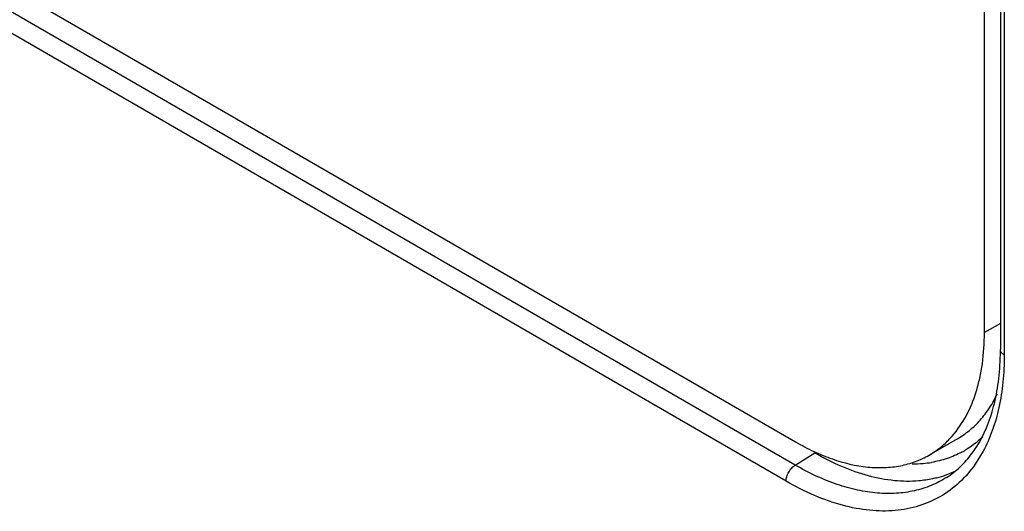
# Model space of a CAD drawing. Header units: inches. Extents: x 0 to 22, y 0 to 17.
# Tile 21 of 38: x 3.33 to 3.698, y 11.752 to 11.936. Entities that reach past the tile are written whole.
import ezdxf

# ---------------------------------------------------------------- set-up
doc = ezdxf.new("R2010")
doc.units = ezdxf.units.IN
doc.header["$LTSCALE"] = 1.21
doc.header["$MEASUREMENT"] = 0
doc.layers.get('0').update_dxf_attribs({"linetype": 'CONTINUOUS'})
doc.layers.add('02___PRT_ALL_AXES', color=7, linetype='CONTINUOUS')

msp = doc.modelspace()

# ---------------------------------------------------------------- linework, layer by layer
at = {"color": 7, "linetype": 'CONTINUOUS'}
for p, q in [((3.6198763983, 11.7692412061), (1.1078541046, 13.2196513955)), ((3.6164642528, 11.7631912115), (1.104441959, 13.2136014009)), ((3.6966896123, 12.1798017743), (3.6966896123, 11.8123901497)), ((3.6981540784, 12.1777604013), (3.6981540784, 11.8103487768)), ((3.6198763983, 11.7692412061), (3.6271942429, 11.773761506)), ((3.6902291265, 11.7743967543), (3.6872339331, 11.7695402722))]:
    msp.add_line(p, q, dxfattribs=at)
for centre, radius, start, end in [((3.5958622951, 11.8123828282), 0.1008273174, 358.8767359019, 0.0041605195), ((3.6657528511, 11.8048101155), 0.0348826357, 298.1504232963, 301.8590875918), ((3.6527340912, 11.7982946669), 0.0414783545, 323.4276415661, 327.2155431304), ((3.6639065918, 11.8134871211), 0.0438131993, 269.6562306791, 275.0342906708), ((3.6641801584, 11.8104656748), 0.0407794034, 275.0239308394, 279.4708266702), ((3.6632272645, 11.8018579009), 0.0386069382, 284.549288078, 289.855315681), ((3.6637015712, 11.8005755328), 0.0372397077, 289.8390693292, 296.0530119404)]:
    msp.add_arc(centre, radius, start, end, dxfattribs=at)
for points, knots in [([(3.6981540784, 11.8103487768), (3.6979358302, 11.8104747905), (3.6975392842, 11.8107499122), (3.6970634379, 11.8112491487), (3.6967590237, 11.8118019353), (3.6966890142, 11.8121997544), (3.6966890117, 11.8123901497)], [0, 0, 0, 0, 0.2882230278, 0.5483285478, 0.7822501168, 1, 1, 1, 1]), ([(3.6876055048, 11.7758349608), (3.6906006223, 11.7804802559), (3.6939062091, 11.7886837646), (3.6961451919, 11.8005164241), (3.6966039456, 11.8070295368), (3.6966702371, 11.8104062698)], [0, 0, 0, 0, 0.4592005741, 0.7194044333, 1, 1, 1, 1]), ([(3.6981540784, 11.8103487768), (3.6981540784, 11.8069619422), (3.6978447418, 11.800375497), (3.6963757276, 11.7908913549), (3.6939184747, 11.7822071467), (3.6915662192, 11.7768697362), (3.6902291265, 11.7743967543)], [0, 0, 0, 0, 0.2733945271, 0.5312154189, 0.7730634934, 1, 1, 1, 1]), ([(3.6900659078, 11.7797772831), (3.6896118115, 11.7793414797), (3.6877679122, 11.7776591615), (3.6857495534, 11.7761673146), (3.6841643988, 11.7751822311)], [0, 0, 0, 0, 0.2521891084, 1, 1, 1, 1]), ([(3.6661446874, 11.7633229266), (3.6631110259, 11.7630517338), (3.6567494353, 11.7631423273), (3.6470375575, 11.7650043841), (3.6370225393, 11.7685517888), (3.6304749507, 11.7718672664), (3.6271942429, 11.773761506)], [0, 0, 0, 0, 0.2233518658, 0.4632871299, 0.7221963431, 1, 1, 1, 1]), ([(3.6822100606, 11.7740536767), (3.6804678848, 11.7731214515), (3.6767786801, 11.7715346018), (3.6728815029, 11.7705746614), (3.6708902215, 11.7702421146)], [0, 0, 0, 0, 0.4946244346, 1, 1, 1, 1]), ([(3.6764916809, 11.7645824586), (3.6783055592, 11.7657358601), (3.6817893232, 11.7684611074), (3.6847084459, 11.7717786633), (3.686045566, 11.773580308)], [0, 0, 0, 0, 0.4892919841, 1, 1, 1, 1]), ([(3.6872339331, 11.7695402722), (3.6854997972, 11.7670692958), (3.6815937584, 11.7625241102), (3.6744241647, 11.7571871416), (3.6662200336, 11.7536340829), (3.6571776, 11.7519171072), (3.6474755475, 11.752054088), (3.637282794, 11.754004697), (3.6267761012, 11.7577254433), (3.6199063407, 11.7612037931), (3.6164642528, 11.7631912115)], [0, 0, 0, 0, 0.1152715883, 0.2268707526, 0.338458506, 0.4536979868, 0.5757137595, 0.7067880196, 0.8482282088, 1, 1, 1, 1]), ([(3.6164642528, 11.7631912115), (3.6164642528, 11.7637565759), (3.6166736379, 11.7649494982), (3.6173981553, 11.7666361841), (3.6184719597, 11.7681344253), (3.6193889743, 11.7689401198), (3.6198763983, 11.7692412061)], [0, 0, 0, 0, 0.2360069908, 0.4978315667, 0.7608397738, 1, 1, 1, 1]), ([(3.6764915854, 11.7645826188), (3.6746736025, 11.7634260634), (3.6707941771, 11.7614167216), (3.6644638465, 11.7594354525), (3.6576836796, 11.7584947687), (3.6505306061, 11.7586051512), (3.6430758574, 11.75975051), (3.6353951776, 11.7619222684), (3.6275702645, 11.7650856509), (3.6224425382, 11.7677595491), (3.6198763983, 11.7692412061)], [0, 0, 0, 0, 0.10828997, 0.2182336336, 0.3318393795, 0.4508299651, 0.5765219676, 0.7098363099, 0.851077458, 1, 1, 1, 1]), ([(3.6729258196, 11.7644890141), (3.6723780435, 11.7643465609), (3.6701446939, 11.7638165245), (3.667866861, 11.7634768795), (3.6661446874, 11.7633229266)], [0, 0, 0, 0, 0.2466173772, 1, 1, 1, 1])]:
    msp.add_open_spline(points, degree=3, knots=knots, dxfattribs=at)
at = {"layer": '02___PRT_ALL_AXES', "color": 7, "linetype": 'CONTINUOUS'}
for p, q in [((1.1083564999, 13.228101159), (3.6199997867, 11.7779098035)), ((3.6907104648, 11.8187293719), (3.6907104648, 12.1861409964)), ((3.6966896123, 11.8221816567), (3.6907104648, 11.8187293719)), ((3.6806088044, 11.7790798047), (3.6700022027, 11.7729556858))]:
    msp.add_line(p, q, dxfattribs=at)
msp.add_arc((3.6515543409, 11.8039015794), 0.0360752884, 315.320980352, 318.6134128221, dxfattribs=at)
for points, knots in [([(3.6786203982, 11.7800508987), (3.6806325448, 11.7823330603), (3.684234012, 11.7876122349), (3.6873086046, 11.7951380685), (3.6890527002, 11.8017855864), (3.6903553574, 11.8091352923), (3.6907104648, 11.8148533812), (3.6907104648, 11.8187293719)], [0, 0, 0, 0, 0.2207207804, 0.4589756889, 0.5861556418, 0.7188157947, 1, 1, 1, 1]), ([(3.6806064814, 11.779083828), (3.6821892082, 11.7799976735), (3.6852362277, 11.7821075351), (3.6892854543, 11.7860196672), (3.6927906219, 11.7906509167), (3.6947014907, 11.794098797), (3.6955624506, 11.7959121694)], [0, 0, 0, 0, 0.2400029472, 0.4841568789, 0.7363888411, 1, 1, 1, 1]), ([(3.6199997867, 11.7779098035), (3.6222503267, 11.7766103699), (3.6267516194, 11.7742572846), (3.6356502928, 11.7706146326), (3.6445978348, 11.7684501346), (3.6532462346, 11.7681521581), (3.6592500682, 11.7688202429), (3.6648809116, 11.7703807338), (3.6683602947, 11.7720130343), (3.6699998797, 11.7729597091)], [0, 0, 0, 0, 0.1483322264, 0.289371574, 0.5485059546, 0.6679119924, 0.7818674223, 0.8919356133, 1, 1, 1, 1]), ([(3.6699998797, 11.7729597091), (3.6713101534, 11.7737162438), (3.6738457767, 11.775419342), (3.6761293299, 11.7774472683), (3.677205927, 11.778535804)], [0, 0, 0, 0, 0.4970424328, 1, 1, 1, 1])]:
    msp.add_open_spline(points, degree=3, knots=knots, dxfattribs=at)

doc.saveas('drawing.dxf')
